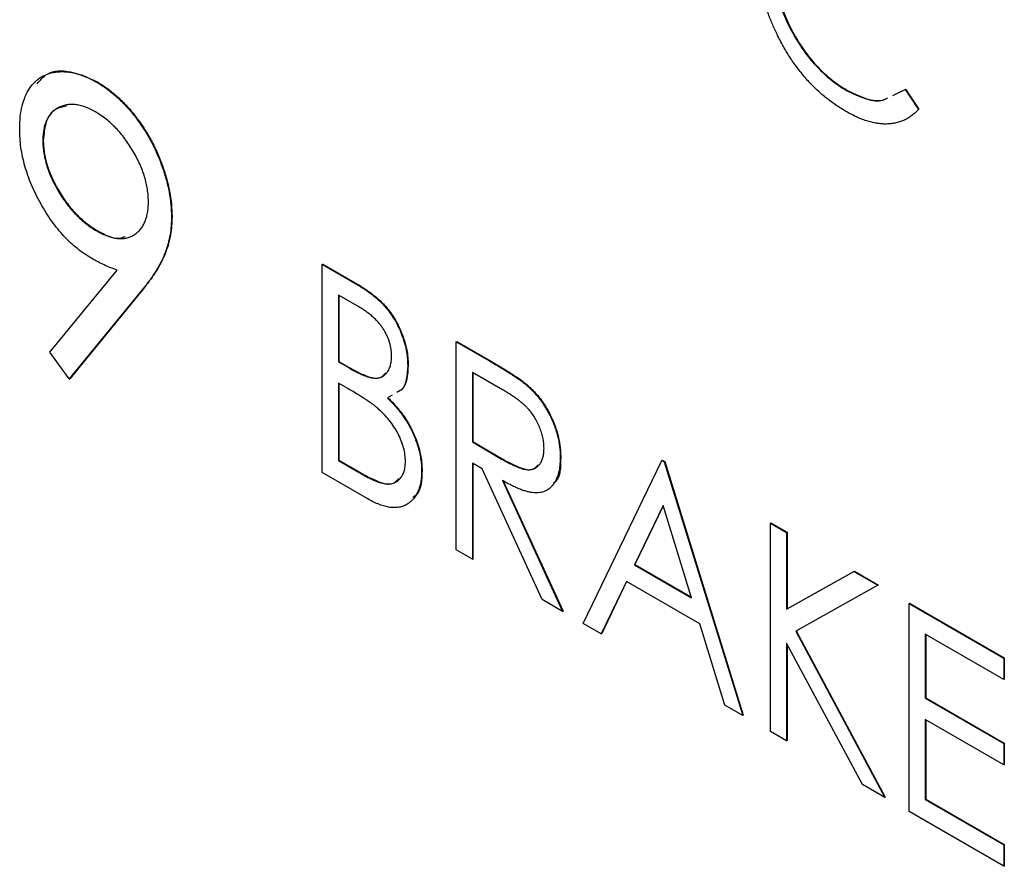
# Model space of a CAD drawing. Header units: millimetres. Extents: x 0 to 420, y 0 to 297.
# Tile 69 of 101: x 336.32 to 339.9, y 205.47 to 208.54. Entities that reach past the tile are written whole.
import ezdxf

# ---------------------------------------------------------------- set-up
doc = ezdxf.new("R2010")
doc.units = ezdxf.units.MM

msp = doc.modelspace()

# ---------------------------------------------------------------- linework, layer by layer
at = {"color": 7, "linetype": 'Continuous', "lineweight": 25}
for p, q in [((336.6019, 208.3136), (336.6037, 208.3146)), ((339.5397, 208.2864), (339.5415, 208.2874)), ((339.5415, 208.2874), (339.5895, 208.2147)), ((339.3267, 208.2834), (339.3284, 208.2844)), ((339.4951, 208.2653), (339.5397, 208.2864)), ((339.4969, 208.2664), (339.5236, 208.279)), ((339.5397, 208.2864), (339.5877, 208.2137)), ((339.5877, 208.2137), (339.5895, 208.2147)), ((336.4064, 208.101), (336.4082, 208.102)), ((336.8742, 207.8245), (336.8759, 207.8255)), ((336.6021, 207.7734), (336.6038, 207.7744)), ((337.4218, 207.6518), (337.4235, 207.6528)), ((337.4218, 207.6518), (337.54, 207.5836)), ((337.4218, 206.8957), (337.4218, 207.6518)), ((337.4235, 207.6528), (337.5417, 207.5846)), ((336.4319, 207.3326), (336.6761, 207.6307)), ((337.54, 207.5836), (337.5417, 207.5846)), ((336.7728, 207.5658), (336.5024, 207.2354)), ((336.7746, 207.5668), (336.5041, 207.2364)), ((336.7728, 207.5658), (336.7746, 207.5668)), ((337.5511, 207.4996), (337.4805, 207.5403)), ((337.4805, 207.5403), (337.4805, 207.298)), ((337.4823, 207.5393), (337.4823, 207.299)), ((337.9087, 207.3707), (337.9105, 207.3717)), ((337.9087, 207.3707), (338.029, 207.3013)), ((337.9087, 206.6146), (337.9087, 207.3707)), ((337.9105, 207.3717), (338.0307, 207.3023)), ((336.5024, 207.2354), (336.4319, 207.3326)), ((337.4805, 207.298), (337.4823, 207.299)), ((337.4805, 207.298), (337.5154, 207.2778)), ((337.4823, 207.299), (337.5172, 207.2789)), ((337.7324, 207.2851), (337.7342, 207.2861)), ((338.029, 207.3013), (338.0307, 207.3023)), ((337.5154, 207.2778), (337.5172, 207.2789)), ((338.0762, 207.1965), (337.9675, 207.2592)), ((337.9675, 207.2592), (337.9675, 207.0072)), ((337.9692, 207.2582), (337.9692, 207.0082)), ((336.5024, 207.2354), (336.5041, 207.2364)), ((337.515, 207.2005), (337.4805, 207.2204)), ((337.4805, 207.2204), (337.4805, 206.9393)), ((337.4823, 207.2194), (337.4823, 206.9403)), ((338.1654, 207.2122), (338.1672, 207.2133)), ((337.6755, 207.1767), (337.6587, 207.1668)), ((337.9675, 207.0072), (337.9692, 207.0082)), ((337.9675, 207.0072), (338.0737, 206.9448)), ((337.9692, 207.0082), (338.0755, 206.9458)), ((337.4805, 206.9393), (337.4823, 206.9403)), ((337.4805, 206.9393), (337.5564, 206.8955)), ((337.4823, 206.9403), (337.5581, 206.8965)), ((338.0026, 206.9093), (337.9675, 206.9296)), ((337.9675, 206.9296), (337.9675, 206.5807)), ((337.9692, 206.9286), (337.9692, 206.5817)), ((338.0737, 206.9448), (338.0755, 206.9458)), ((338.2865, 206.9504), (338.2882, 206.9514)), ((338.3704, 206.348), (338.6558, 206.9394)), ((338.6558, 206.9394), (338.6576, 206.9404)), ((338.6558, 206.9394), (338.6642, 206.9346)), ((338.6576, 206.9404), (338.666, 206.9356)), ((338.6642, 206.9346), (338.666, 206.9356)), ((338.6642, 206.9346), (338.9497, 206.0136)), ((338.666, 206.9356), (338.9514, 206.0146)), ((337.5873, 206.8001), (337.4218, 206.8957)), ((337.5564, 206.8955), (337.5581, 206.8965)), ((337.7828, 206.9019), (337.7845, 206.9029)), ((338.2206, 206.4345), (338.0026, 206.9093)), ((338.0767, 206.8666), (338.2949, 206.3916)), ((338.0785, 206.8676), (338.2966, 206.3927)), ((338.66, 206.776), (338.5562, 206.5607)), ((338.6605, 206.7744), (338.5579, 206.5617)), ((338.7639, 206.4408), (338.66, 206.776)), ((339.0504, 206.7116), (339.0522, 206.7126)), ((339.0504, 206.7116), (339.1092, 206.6777)), ((339.0504, 205.9555), (339.0504, 206.7116)), ((339.0522, 206.7126), (339.1109, 206.6787)), ((339.1092, 206.6777), (339.1109, 206.6787)), ((339.1092, 206.6777), (339.1092, 206.3999)), ((339.1109, 206.6787), (339.1109, 206.4009)), ((337.9675, 206.5807), (337.9087, 206.6146)), ((337.9675, 206.5807), (337.9692, 206.5817)), ((338.5562, 206.5607), (338.5579, 206.5617)), ((338.5562, 206.5607), (338.7639, 206.4408)), ((338.5579, 206.5617), (338.7632, 206.4432)), ((339.1092, 206.3999), (339.3538, 206.5365)), ((339.1109, 206.4009), (339.3556, 206.5375)), ((339.3538, 206.5365), (339.3556, 206.5375)), ((339.3538, 206.5365), (339.4408, 206.4863)), ((339.3556, 206.5375), (339.4425, 206.4873)), ((338.5268, 206.5001), (338.4353, 206.3105)), ((338.5278, 206.4995), (338.4371, 206.3116)), ((338.7933, 206.3462), (338.5268, 206.5001)), ((339.4408, 206.4863), (339.142, 206.3195)), ((339.4408, 206.4863), (339.4425, 206.4873)), ((338.2949, 206.3916), (338.2206, 206.4345)), ((338.2949, 206.3916), (338.2966, 206.3927)), ((339.1092, 206.3999), (339.1109, 206.4009)), ((339.5541, 206.4208), (339.5559, 206.4219)), ((339.5541, 206.4208), (339.8983, 206.2221)), ((339.5541, 205.6647), (339.5541, 206.4208)), ((339.5559, 206.4219), (339.9001, 206.2232)), ((338.4353, 206.3105), (338.3704, 206.348)), ((338.8847, 206.0511), (338.7933, 206.3462)), ((339.142, 206.3195), (339.466, 205.7156)), ((339.1438, 206.3205), (339.4677, 205.7166)), ((338.4353, 206.3105), (338.4371, 206.3116)), ((339.8983, 206.1446), (339.6129, 206.3094)), ((339.6129, 206.3094), (339.6129, 206.0767)), ((339.6146, 206.3083), (339.6146, 206.0777)), ((339.3845, 205.7626), (339.1092, 206.2758)), ((339.1092, 206.2758), (339.1092, 205.9215)), ((339.1109, 206.2725), (339.1109, 205.9226)), ((339.8983, 206.2221), (339.9001, 206.2232)), ((339.8983, 206.2221), (339.8983, 206.1446)), ((339.9001, 206.2232), (339.9001, 206.1456)), ((339.8983, 206.1446), (339.9001, 206.1456)), ((339.6129, 206.0767), (339.6146, 206.0777)), ((339.6129, 206.0767), (339.8983, 205.9119)), ((339.6146, 206.0777), (339.9001, 205.9129)), ((338.9497, 206.0136), (338.8847, 206.0511)), ((338.9497, 206.0136), (338.9514, 206.0146)), ((339.8983, 205.8344), (339.6129, 205.9991)), ((339.6129, 205.9991), (339.6129, 205.7083)), ((339.6146, 205.9981), (339.6146, 205.7093)), ((339.1092, 205.9215), (339.0504, 205.9555)), ((339.1092, 205.9215), (339.1109, 205.9226)), ((339.8983, 205.9119), (339.9001, 205.9129)), ((339.8983, 205.9119), (339.8983, 205.8344)), ((339.9001, 205.9129), (339.9001, 205.8354)), ((339.8983, 205.8344), (339.9001, 205.8354)), ((339.466, 205.7156), (339.3845, 205.7626)), ((339.466, 205.7156), (339.4677, 205.7166)), ((339.6129, 205.7083), (339.6146, 205.7093)), ((339.6129, 205.7083), (339.8983, 205.5435)), ((339.6146, 205.7093), (339.9001, 205.5446)), ((339.8983, 205.466), (339.5541, 205.6647)), ((339.8983, 205.5435), (339.9001, 205.5446)), ((339.8983, 205.5435), (339.8983, 205.466)), ((339.9001, 205.5446), (339.9001, 205.467)), ((339.8983, 205.466), (339.9001, 205.467))]:
    msp.add_line(p, q, dxfattribs=at)
for points, knots in [([(339.0765, 208.4825), (339.0704, 208.4954), (339.0581, 208.5212), (339.0427, 208.5605), (339.0295, 208.5998), (339.0187, 208.6391), (339.0103, 208.6785), (339.0043, 208.718), (339.0007, 208.7575), (339.0003, 208.7832), (339, 208.7962)], [0, 0, 0, 0, 0.122254, 0.24342, 0.364291, 0.486273, 0.609794, 0.736233, 0.865843, 1, 1, 1, 1]), ([(339.0588, 208.7572), (339.059, 208.7459), (339.0594, 208.7237), (339.0631, 208.6894), (339.0689, 208.6554), (339.0775, 208.6212), (339.088, 208.5871), (339.1013, 208.553), (339.1166, 208.5189), (339.1344, 208.4853), (339.154, 208.4528), (339.1749, 208.4219), (339.1972, 208.3934), (339.2207, 208.3669), (339.2454, 208.3426), (339.2714, 208.3206), (339.2986, 208.3002), (339.3172, 208.2891), (339.3267, 208.2834)], [0, 0, 0, 0, 0.067402, 0.132225, 0.195291, 0.256964, 0.318228, 0.379385, 0.441024, 0.503862, 0.566597, 0.627855, 0.688166, 0.748276, 0.808707, 0.870424, 0.93412, 1, 1, 1, 1]), ([(339.0606, 208.7582), (339.0608, 208.7469), (339.0612, 208.7247), (339.0649, 208.6905), (339.0707, 208.6564), (339.0792, 208.6222), (339.0897, 208.5881), (339.1031, 208.554), (339.1184, 208.5199), (339.1362, 208.4864), (339.1558, 208.4539), (339.1766, 208.423), (339.199, 208.3944), (339.2224, 208.3679), (339.2471, 208.3436), (339.2731, 208.3216), (339.3004, 208.3013), (339.319, 208.2901), (339.3284, 208.2844)], [0, 0, 0, 0, 0.067402, 0.132225, 0.195291, 0.256964, 0.318228, 0.379385, 0.441024, 0.503862, 0.566597, 0.627855, 0.688166, 0.748276, 0.808707, 0.870424, 0.93412, 1, 1, 1, 1]), ([(339.3253, 208.2066), (339.3189, 208.2104), (339.306, 208.2179), (339.2871, 208.2306), (339.2686, 208.2438), (339.2507, 208.2578), (339.2332, 208.2724), (339.2164, 208.2879), (339.2, 208.304), (339.1842, 208.3208), (339.1689, 208.3386), (339.1541, 208.3569), (339.1398, 208.3761), (339.1261, 208.3959), (339.1128, 208.4164), (339.1001, 208.4377), (339.088, 208.4598), (339.0804, 208.4748), (339.0765, 208.4825)], [0, 0, 0, 0, 0.068335, 0.135464, 0.200567, 0.264774, 0.327263, 0.389343, 0.450083, 0.510699, 0.570569, 0.630747, 0.691051, 0.751063, 0.812002, 0.873718, 0.936106, 1, 1, 1, 1]), ([(336.3225, 208.144), (336.3229, 208.1589), (336.3237, 208.1881), (336.3308, 208.2272), (336.3417, 208.262), (336.3576, 208.2912), (336.3774, 208.3153), (336.4013, 208.3335), (336.4291, 208.3454), (336.46, 208.3518), (336.4936, 208.3517), (336.5285, 208.3459), (336.5649, 208.3333), (336.5895, 208.3202), (336.6019, 208.3136)], [0, 0, 0, 0, 0.087997, 0.17259, 0.255416, 0.33777, 0.419853, 0.500918, 0.583128, 0.667302, 0.751896, 0.83432, 0.916592, 1, 1, 1, 1]), ([(336.3859, 208.3072), (336.3973, 208.3207), (336.4266, 208.3555), (336.5065, 208.3581), (336.5713, 208.3291), (336.6037, 208.3146)], [0, 0, 0, 0, 0.240029, 0.620162, 1, 1, 1, 1]), ([(336.6019, 208.3136), (336.6141, 208.306), (336.6382, 208.2909), (336.6737, 208.2623), (336.7075, 208.2289), (336.7397, 208.1913), (336.7694, 208.1501), (336.7964, 208.1063), (336.8194, 208.0598), (336.8388, 208.0118), (336.8546, 207.9632), (336.8658, 207.9154), (336.8729, 207.8687), (336.8737, 207.8393), (336.8742, 207.8245)], [0, 0, 0, 0, 0.08311, 0.164175, 0.244873, 0.327035, 0.409498, 0.491369, 0.573923, 0.659258, 0.744887, 0.829619, 0.913946, 1, 1, 1, 1]), ([(336.6037, 208.3146), (336.6159, 208.307), (336.64, 208.2919), (336.6754, 208.2633), (336.7093, 208.2299), (336.7415, 208.1924), (336.7712, 208.1511), (336.7982, 208.1074), (336.8211, 208.0608), (336.8406, 208.0128), (336.8564, 207.9642), (336.8676, 207.9165), (336.8747, 207.8697), (336.8755, 207.8403), (336.8759, 207.8255)], [0, 0, 0, 0, 0.08311, 0.164175, 0.244873, 0.327035, 0.409498, 0.491369, 0.573923, 0.659258, 0.744887, 0.829619, 0.913946, 1, 1, 1, 1]), ([(339.3267, 208.2834), (339.3753, 208.2598), (339.4318, 208.2324), (339.4703, 208.2532), (339.4756, 208.2561)], [0, 0, 0, 0, 0.861093, 1, 1, 1, 1]), ([(339.3284, 208.2844), (339.3771, 208.2606), (339.4328, 208.2334), (339.4708, 208.2537), (339.4756, 208.2563)], [0, 0, 0, 0, 0.87472, 1, 1, 1, 1]), ([(336.5979, 208.2051), (336.5914, 208.2086), (336.5786, 208.2155), (336.5598, 208.2236), (336.5417, 208.229), (336.5244, 208.232), (336.5077, 208.2329), (336.4918, 208.231), (336.4766, 208.227), (336.4623, 208.2207), (336.4492, 208.2123), (336.4378, 208.2019), (336.4282, 208.1895), (336.4202, 208.1756), (336.414, 208.1597), (336.4097, 208.1418), (336.407, 208.1223), (336.4066, 208.1082), (336.4064, 208.101)], [0, 0, 0, 0, 0.065749, 0.129427, 0.191764, 0.253273, 0.315151, 0.37688, 0.44016, 0.505029, 0.569352, 0.632379, 0.693358, 0.753228, 0.81376, 0.874256, 0.936143, 1, 1, 1, 1]), ([(336.492, 208.2255), (336.4782, 208.2232), (336.4462, 208.2176), (336.4146, 208.1734), (336.4103, 208.1258), (336.4082, 208.102)], [0, 0, 0, 0, 0.272932, 0.63642, 1, 1, 1, 1]), ([(336.7902, 207.8794), (336.79, 207.8868), (336.7897, 207.9014), (336.7869, 207.9241), (336.7827, 207.9469), (336.7765, 207.9699), (336.7685, 207.9931), (336.7587, 208.0165), (336.7473, 208.0402), (336.7341, 208.0637), (336.7199, 208.0865), (336.7048, 208.1082), (336.6888, 208.1282), (336.6721, 208.1468), (336.6546, 208.1638), (336.6364, 208.1794), (336.6174, 208.1931), (336.6045, 208.201), (336.5979, 208.2051)], [0, 0, 0, 0, 0.063715, 0.125465, 0.185827, 0.246225, 0.305962, 0.36714, 0.430027, 0.494208, 0.558933, 0.621564, 0.683699, 0.745439, 0.807407, 0.869606, 0.933768, 1, 1, 1, 1]), ([(339.5877, 208.2137), (339.5839, 208.2097), (339.5764, 208.2018), (339.564, 208.1916), (339.551, 208.1828), (339.5373, 208.1755), (339.5229, 208.1696), (339.5078, 208.1653), (339.492, 208.1624), (339.4755, 208.1611), (339.4585, 208.1612), (339.4409, 208.1629), (339.4228, 208.1663), (339.4043, 208.171), (339.3853, 208.1775), (339.3657, 208.1856), (339.3457, 208.1951), (339.3322, 208.2027), (339.3253, 208.2066)], [0, 0, 0, 0, 0.063576, 0.126691, 0.188634, 0.249942, 0.311426, 0.372445, 0.433495, 0.495161, 0.556733, 0.61789, 0.679838, 0.742002, 0.804922, 0.868441, 0.933689, 1, 1, 1, 1]), ([(336.5848, 207.6725), (336.5759, 207.678), (336.5582, 207.6888), (336.5322, 207.7083), (336.5072, 207.7297), (336.4833, 207.7538), (336.4605, 207.7801), (336.4386, 207.8085), (336.418, 207.8395), (336.3984, 207.8722), (336.3808, 207.9061), (336.3651, 207.9403), (336.3518, 207.9745), (336.3413, 208.0086), (336.3326, 208.0428), (336.3267, 208.0768), (336.3231, 208.1109), (336.3227, 208.1329), (336.3225, 208.144)], [0, 0, 0, 0, 0.063088, 0.124533, 0.184917, 0.244589, 0.304103, 0.364497, 0.426297, 0.490191, 0.554237, 0.61709, 0.679069, 0.741215, 0.803503, 0.867214, 0.932529, 1, 1, 1, 1]), ([(336.4064, 208.101), (336.4066, 208.0936), (336.407, 208.079), (336.4097, 208.0563), (336.4142, 208.0334), (336.4206, 208.0102), (336.4287, 207.9868), (336.4385, 207.9633), (336.4502, 207.9395), (336.4636, 207.9159), (336.4781, 207.8927), (336.4937, 207.8711), (336.5099, 207.8506), (336.527, 207.8322), (336.5447, 207.815), (336.5632, 207.7993), (336.5824, 207.7854), (336.5954, 207.7774), (336.6021, 207.7734)], [0, 0, 0, 0, 0.06315, 0.124352, 0.184331, 0.244411, 0.304455, 0.36509, 0.427313, 0.492238, 0.556859, 0.620451, 0.682573, 0.744649, 0.806658, 0.86952, 0.933732, 1, 1, 1, 1]), ([(336.4082, 208.102), (336.4084, 208.0946), (336.4088, 208.08), (336.4114, 208.0573), (336.4159, 208.0344), (336.4224, 208.0112), (336.4305, 207.9879), (336.4402, 207.9643), (336.452, 207.9406), (336.4653, 207.9169), (336.4799, 207.8937), (336.4955, 207.8721), (336.5116, 207.8516), (336.5288, 207.8333), (336.5465, 207.816), (336.5649, 207.8003), (336.5842, 207.7865), (336.5972, 207.7785), (336.6038, 207.7744)], [0, 0, 0, 0, 0.06315, 0.124352, 0.184331, 0.244411, 0.304455, 0.36509, 0.427313, 0.492238, 0.556859, 0.620451, 0.682573, 0.744649, 0.806658, 0.86952, 0.933732, 1, 1, 1, 1]), ([(336.6021, 207.7734), (336.6088, 207.7697), (336.6219, 207.7626), (336.6411, 207.7543), (336.6594, 207.7488), (336.6767, 207.7458), (336.6933, 207.7447), (336.7089, 207.7467), (336.7236, 207.751), (336.7372, 207.7579), (336.7496, 207.7667), (336.7604, 207.7776), (336.7697, 207.79), (336.7772, 207.8044), (336.783, 207.8205), (336.7871, 207.8385), (336.7899, 207.8579), (336.7901, 207.8722), (336.7902, 207.8794)], [0, 0, 0, 0, 0.067987, 0.13325, 0.196522, 0.258346, 0.319699, 0.381199, 0.443273, 0.506593, 0.570424, 0.63174, 0.69237, 0.752569, 0.812986, 0.873642, 0.935845, 1, 1, 1, 1]), ([(336.8742, 207.8245), (336.8739, 207.8133), (336.8734, 207.7906), (336.869, 207.7582), (336.8621, 207.7265), (336.8522, 207.6953), (336.8385, 207.664), (336.8207, 207.6321), (336.7988, 207.5986), (336.7817, 207.5771), (336.7728, 207.5658)], [0, 0, 0, 0, 0.099181, 0.201108, 0.307825, 0.418813, 0.539756, 0.676373, 0.829742, 1, 1, 1, 1]), ([(336.8759, 207.8255), (336.8757, 207.8143), (336.8752, 207.7916), (336.8708, 207.7592), (336.8639, 207.7275), (336.8539, 207.6963), (336.8403, 207.665), (336.8224, 207.6331), (336.8005, 207.5996), (336.7835, 207.5781), (336.7746, 207.5668)], [0, 0, 0, 0, 0.099181, 0.201108, 0.307825, 0.418813, 0.539756, 0.676373, 0.829742, 1, 1, 1, 1]), ([(336.6038, 207.7744), (336.6326, 207.7591), (336.671, 207.7387), (336.6992, 207.7504), (336.7062, 207.7533)], [0, 0, 0, 0, 0.748191, 1, 1, 1, 1]), ([(336.6761, 207.6307), (336.6606, 207.6365), (336.6304, 207.6479), (336.5998, 207.6644), (336.5848, 207.6725)], [0, 0, 0, 0, 0.511622, 1, 1, 1, 1]), ([(337.54, 207.5836), (337.5457, 207.5802), (337.5569, 207.5737), (337.5733, 207.5631), (337.5885, 207.5527), (337.6028, 207.542), (337.616, 207.5314), (337.6282, 207.5208), (337.6394, 207.51), (337.6527, 207.4954), (337.6679, 207.4763), (337.6844, 207.4517), (337.6985, 207.4251), (337.7106, 207.3972), (337.7202, 207.3688), (337.7275, 207.3402), (337.7315, 207.3121), (337.7321, 207.2942), (337.7324, 207.2851)], [0, 0, 0, 0, 0.060411, 0.117245, 0.171021, 0.220982, 0.268098, 0.311607, 0.352705, 0.391223, 0.464448, 0.5367, 0.610578, 0.686475, 0.763836, 0.840678, 0.919304, 1, 1, 1, 1]), ([(337.5417, 207.5846), (337.5475, 207.5812), (337.5587, 207.5747), (337.575, 207.5641), (337.5903, 207.5538), (337.6046, 207.543), (337.6178, 207.5325), (337.63, 207.5218), (337.6411, 207.511), (337.6545, 207.4964), (337.6697, 207.4773), (337.6862, 207.4527), (337.7003, 207.4261), (337.7124, 207.3982), (337.7219, 207.3698), (337.7293, 207.3412), (337.7333, 207.3131), (337.7339, 207.2952), (337.7342, 207.2861)], [0, 0, 0, 0, 0.060411, 0.117245, 0.171021, 0.220982, 0.268098, 0.311607, 0.352705, 0.391223, 0.464448, 0.5367, 0.610578, 0.686475, 0.763836, 0.840678, 0.919304, 1, 1, 1, 1]), ([(337.6736, 207.3177), (337.6736, 207.3219), (337.6735, 207.3302), (337.6719, 207.343), (337.6698, 207.3556), (337.6665, 207.3681), (337.6624, 207.3804), (337.6574, 207.3926), (337.6513, 207.4045), (337.6444, 207.4163), (337.6365, 207.4279), (337.6275, 207.4392), (337.6173, 207.4499), (337.6063, 207.4607), (337.5939, 207.4708), (337.5807, 207.481), (337.5662, 207.4906), (337.5563, 207.4965), (337.5511, 207.4996)], [0, 0, 0, 0, 0.06133, 0.120228, 0.176295, 0.231183, 0.28436, 0.336804, 0.390319, 0.444102, 0.499931, 0.558187, 0.620048, 0.685431, 0.755834, 0.832075, 0.912837, 1, 1, 1, 1]), ([(337.5154, 207.2778), (337.5206, 207.275), (337.5304, 207.2694), (337.5448, 207.2616), (337.558, 207.2553), (337.5702, 207.2496), (337.5814, 207.2453), (337.5915, 207.2421), (337.6006, 207.2396), (337.6112, 207.2382), (337.6232, 207.2382), (337.6358, 207.2417), (337.6471, 207.2477), (337.6565, 207.2571), (337.6641, 207.2689), (337.6696, 207.283), (337.6731, 207.2992), (337.6735, 207.3115), (337.6736, 207.3177)], [0, 0, 0, 0, 0.069184, 0.133671, 0.193573, 0.248874, 0.299806, 0.346427, 0.38874, 0.427283, 0.498939, 0.569184, 0.639423, 0.710845, 0.782802, 0.854631, 0.925945, 1, 1, 1, 1]), ([(337.7342, 207.2861), (337.7319, 207.2499), (337.7291, 207.204), (337.7002, 207.1904), (337.6942, 207.1876)], [0, 0, 0, 0, 0.791999, 1, 1, 1, 1]), ([(338.029, 207.3013), (338.037, 207.2966), (338.0525, 207.2876), (338.0746, 207.2745), (338.0947, 207.2619), (338.1128, 207.2505), (338.1288, 207.2396), (338.1428, 207.23), (338.1548, 207.221), (338.1621, 207.215), (338.1654, 207.2122)], [0, 0, 0, 0, 0.176242, 0.33814, 0.484799, 0.617149, 0.734395, 0.837422, 0.92561, 1, 1, 1, 1]), ([(338.0307, 207.3023), (338.0388, 207.2976), (338.0542, 207.2887), (338.0764, 207.2755), (338.0965, 207.2629), (338.1145, 207.2516), (338.1306, 207.2407), (338.1446, 207.2311), (338.1566, 207.2221), (338.1638, 207.216), (338.1672, 207.2133)], [0, 0, 0, 0, 0.176242, 0.33814, 0.484799, 0.617149, 0.734395, 0.837422, 0.92561, 1, 1, 1, 1]), ([(337.5172, 207.2789), (337.5377, 207.2675), (337.5783, 207.2449), (337.6307, 207.2325), (337.6473, 207.2519), (337.6523, 207.2578)], [0, 0, 0, 0, 0.412169, 0.81989, 1, 1, 1, 1]), ([(337.7324, 207.2851), (337.7302, 207.2488), (337.7273, 207.203), (337.6984, 207.1894), (337.6924, 207.1866)], [0, 0, 0, 0, 0.791999, 1, 1, 1, 1]), ([(337.6234, 207.129), (337.6206, 207.1314), (337.6145, 207.1365), (337.6045, 207.144), (337.5932, 207.1521), (337.5803, 207.1606), (337.566, 207.17), (337.5503, 207.1795), (337.5332, 207.19), (337.5213, 207.1969), (337.515, 207.2005)], [0, 0, 0, 0, 0.080141, 0.171688, 0.277239, 0.39575, 0.527398, 0.670909, 0.828844, 1, 1, 1, 1]), ([(338.2277, 206.9845), (338.2275, 206.9907), (338.2271, 207.0029), (338.2239, 207.0224), (338.2186, 207.0421), (338.2112, 207.0619), (338.2023, 207.0812), (338.1918, 207.0994), (338.18, 207.1162), (338.169, 207.129), (338.1592, 207.1386), (338.1506, 207.1463), (338.141, 207.1541), (338.1302, 207.1621), (338.1183, 207.1705), (338.1052, 207.179), (338.0911, 207.1878), (338.0813, 207.1935), (338.0762, 207.1965)], [0, 0, 0, 0, 0.074206, 0.146692, 0.218332, 0.29067, 0.362618, 0.431553, 0.499554, 0.567987, 0.604677, 0.646293, 0.69288, 0.744014, 0.799888, 0.86174, 0.928424, 1, 1, 1, 1]), ([(338.1654, 207.2122), (338.1698, 207.2083), (338.1785, 207.2006), (338.191, 207.1876), (338.2029, 207.1741), (338.2143, 207.1599), (338.2248, 207.1447), (338.2348, 207.1289), (338.2443, 207.1124), (338.2529, 207.0952), (338.2609, 207.0776), (338.2676, 207.0597), (338.2736, 207.0417), (338.2783, 207.0236), (338.282, 207.0054), (338.2846, 206.9871), (338.2862, 206.9686), (338.2864, 206.9565), (338.2865, 206.9504)], [0, 0, 0, 0, 0.061387, 0.121495, 0.181089, 0.240038, 0.298644, 0.35799, 0.418441, 0.480043, 0.541867, 0.604173, 0.666682, 0.729899, 0.794538, 0.860455, 0.929211, 1, 1, 1, 1]), ([(338.1672, 207.2133), (338.1716, 207.2093), (338.1803, 207.2016), (338.1928, 207.1887), (338.2047, 207.1751), (338.2161, 207.1609), (338.2266, 207.1457), (338.2366, 207.1299), (338.2461, 207.1134), (338.2546, 207.0962), (338.2626, 207.0786), (338.2693, 207.0607), (338.2754, 207.0427), (338.28, 207.0246), (338.2837, 207.0064), (338.2863, 206.9881), (338.2879, 206.9696), (338.2881, 206.9576), (338.2882, 206.9514)], [0, 0, 0, 0, 0.061387, 0.121495, 0.181089, 0.240038, 0.298644, 0.35799, 0.418441, 0.480043, 0.541867, 0.604173, 0.666682, 0.729899, 0.794538, 0.860455, 0.929211, 1, 1, 1, 1]), ([(337.6587, 207.1668), (337.666, 207.1593), (337.68, 207.1449), (337.6992, 207.1226), (337.7159, 207.1009), (337.7299, 207.0795), (337.7419, 207.0583), (337.7526, 207.0367), (337.7615, 207.0145), (337.7692, 206.9918), (337.7751, 206.9691), (337.7798, 206.9462), (337.7822, 206.9238), (337.7826, 206.9093), (337.7828, 206.9019)], [0, 0, 0, 0, 0.105094, 0.200987, 0.288426, 0.36794, 0.443759, 0.519243, 0.59631, 0.674393, 0.754077, 0.833933, 0.916123, 1, 1, 1, 1]), ([(337.6604, 207.1678), (337.6678, 207.1603), (337.6817, 207.146), (337.701, 207.1236), (337.7176, 207.102), (337.7317, 207.0806), (337.7436, 207.0593), (337.7543, 207.0377), (337.7633, 207.0155), (337.771, 206.9929), (337.7769, 206.9701), (337.7815, 206.9473), (337.7839, 206.9248), (337.7843, 206.9103), (337.7845, 206.9029)], [0, 0, 0, 0, 0.105094, 0.200987, 0.288426, 0.36794, 0.443759, 0.519243, 0.59631, 0.674393, 0.754077, 0.833933, 0.916123, 1, 1, 1, 1]), ([(337.724, 206.9358), (337.7237, 206.9439), (337.723, 206.9598), (337.7179, 206.9853), (337.7093, 207.0111), (337.6974, 207.0369), (337.6827, 207.0622), (337.6654, 207.0864), (337.6454, 207.109), (337.6309, 207.1222), (337.6234, 207.129)], [0, 0, 0, 0, 0.1229776, 0.2414957, 0.3588652, 0.4798697, 0.6037473, 0.7288617, 0.8606217, 1, 1, 1, 1]), ([(338.0737, 206.9448), (338.0787, 206.9419), (338.0883, 206.9364), (338.1022, 206.9292), (338.1151, 206.9227), (338.127, 206.9173), (338.1379, 206.913), (338.1478, 206.9097), (338.1568, 206.9074), (338.1672, 206.9058), (338.1789, 206.9058), (338.1915, 206.9088), (338.2023, 206.9151), (338.2114, 206.9244), (338.2187, 206.9361), (338.2238, 206.9502), (338.2271, 206.9663), (338.2275, 206.9784), (338.2277, 206.9845)], [0, 0, 0, 0, 0.068884, 0.133004, 0.192369, 0.247684, 0.298447, 0.344783, 0.387444, 0.426058, 0.498477, 0.568226, 0.638295, 0.709239, 0.781676, 0.852765, 0.925523, 1, 1, 1, 1]), ([(337.5564, 206.8955), (337.5618, 206.8925), (337.5722, 206.8866), (337.5873, 206.8784), (337.6013, 206.8715), (337.6142, 206.866), (337.626, 206.8612), (337.6366, 206.8578), (337.6461, 206.8554), (337.6572, 206.8538), (337.6698, 206.8541), (337.6832, 206.8577), (337.6952, 206.8643), (337.7053, 206.874), (337.7135, 206.8863), (337.7197, 206.9006), (337.7233, 206.9171), (337.7238, 206.9296), (337.724, 206.9358)], [0, 0, 0, 0, 0.069807, 0.134579, 0.194415, 0.250549, 0.301262, 0.347969, 0.390185, 0.42866, 0.500914, 0.571392, 0.642245, 0.714971, 0.787795, 0.858561, 0.928895, 1, 1, 1, 1]), ([(338.0755, 206.9458), (338.0954, 206.9348), (338.1352, 206.9128), (338.1864, 206.8997), (338.202, 206.9187), (338.2065, 206.9243)], [0, 0, 0, 0, 0.416706, 0.829072, 1, 1, 1, 1]), ([(338.2865, 206.9504), (338.2862, 206.9405), (338.2857, 206.9212), (338.2813, 206.8952), (338.2739, 206.8729), (338.2637, 206.8542), (338.2507, 206.8395), (338.2352, 206.8289), (338.2169, 206.823), (338.1999, 206.8215), (338.1848, 206.8228), (338.1725, 206.8249), (338.159, 206.8287), (338.1445, 206.8335), (338.129, 206.8398), (338.1125, 206.8474), (338.095, 206.8563), (338.0829, 206.8631), (338.0767, 206.8666)], [0, 0, 0, 0, 0.083484, 0.162613, 0.23918, 0.314494, 0.388385, 0.460717, 0.533791, 0.609022, 0.648239, 0.690365, 0.734562, 0.781635, 0.831635, 0.884694, 0.940506, 1, 1, 1, 1]), ([(338.2882, 206.9514), (338.2879, 206.9155), (338.2875, 206.8736), (338.2637, 206.8592), (338.2604, 206.8572)], [0, 0, 0, 0, 0.859321, 1, 1, 1, 1]), ([(337.5581, 206.8965), (337.5796, 206.8846), (337.6224, 206.8608), (337.6773, 206.8483), (337.6951, 206.8682), (337.7006, 206.8743)], [0, 0, 0, 0, 0.410851, 0.817313, 1, 1, 1, 1]), ([(337.7828, 206.9019), (337.7826, 206.8946), (337.7824, 206.8802), (337.7798, 206.8604), (337.7756, 206.8425), (337.7698, 206.8262), (337.7623, 206.8119), (337.7531, 206.7993), (337.7422, 206.7886), (337.7299, 206.7798), (337.7161, 206.7732), (337.7011, 206.769), (337.6848, 206.7679), (337.6676, 206.7689), (337.6491, 206.7728), (337.6295, 206.7794), (337.6088, 206.7881), (337.5946, 206.796), (337.5873, 206.8001)], [0, 0, 0, 0, 0.063363, 0.124627, 0.184367, 0.243059, 0.301844, 0.361338, 0.42118, 0.482903, 0.544595, 0.605999, 0.667367, 0.729491, 0.793258, 0.859341, 0.927971, 1, 1, 1, 1]), ([(337.7845, 206.9029), (337.7831, 206.8697), (337.7812, 206.8263), (337.7565, 206.8088), (337.7507, 206.8047)], [0, 0, 0, 0, 0.766683, 1, 1, 1, 1])]:
    msp.add_open_spline(points, degree=3, knots=knots, dxfattribs=at)

doc.saveas('drawing.dxf')
